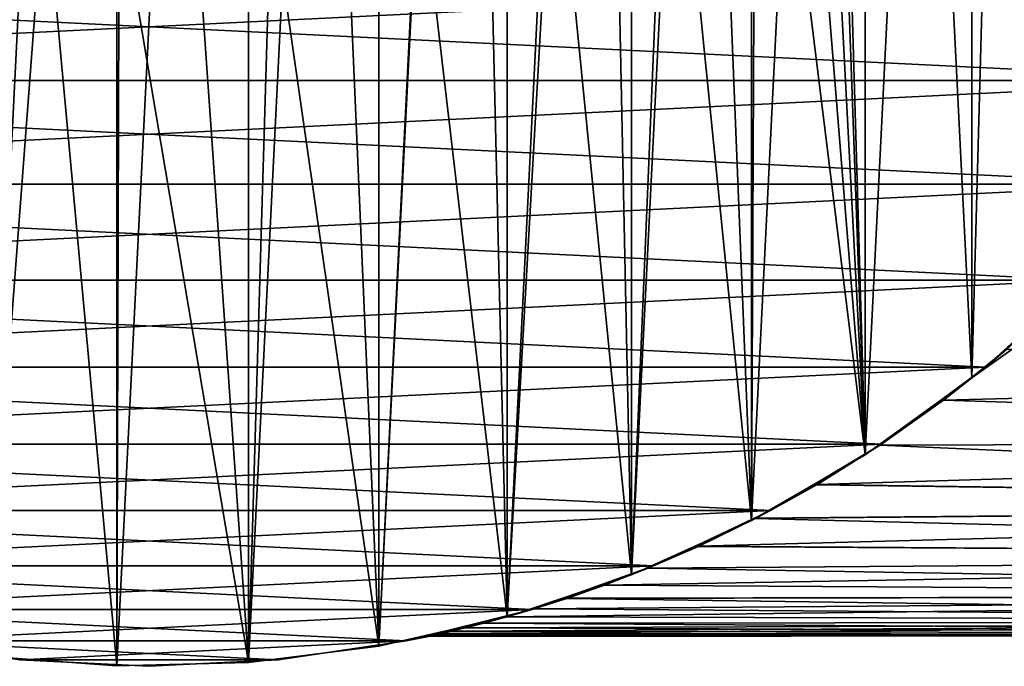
# Model space of a CAD drawing. Header units: metres. Extents: x -22 to 237, y -22 to 22.
# Tile 5 of 80: x -2 to 14, y -22 to -11. Entities that reach past the tile are written whole.
import ezdxf

# ---------------------------------------------------------------- set-up
doc = ezdxf.new("R2010")
doc.units = ezdxf.units.M
doc.layers.add('solid_KKK', color=7, linetype='CONTINUOUS')

msp = doc.modelspace()

# ---------------------------------------------------------------- linework, layer by layer
at = {"layer": 'solid_KKK'}
for points in [[(-0.534518, 21.993504, 250.300003), (-0.534518, -21.993504, 250.300003), (-2.722042, -21.830957, 250.300003)], [(-0.534518, 21.993504, 250.300003), (-2.722042, -21.830957, 250.300003), (-2.722042, 21.830957, 250.300003)], [(1.659198, 21.937351, 250.300003), (-0.534518, -21.993504, 250.300003), (-0.534518, 21.993504, 250.300003)], [(1.659198, 21.937351, 250.300003), (1.659198, -21.937351, 250.300003), (-0.534518, -21.993504, 250.300003)], [(3.835701, 21.663027, 250.300003), (1.659198, -21.937351, 250.300003), (1.659198, 21.937351, 250.300003)], [(3.835701, 21.663027, 250.300003), (3.835701, -21.663027, 250.300003), (1.659198, -21.937351, 250.300003)], [(5.974984, 21.173088, 250.300003), (3.835701, -21.663027, 250.300003), (3.835701, 21.663027, 250.300003)], [(5.974984, 21.173088, 250.300003), (5.974984, -21.173088, 250.300003), (3.835701, -21.663027, 250.300003)], [(8.054032, 20.472721, 250.300003), (5.974984, -21.173088, 250.300003), (5.974984, 21.173088, 250.300003)], [(8.054032, 20.472721, 250.300003), (8.054032, -20.472721, 250.300003), (5.974984, -21.173088, 250.300003)], [(10.053291, 19.568644, 250.300003), (8.054032, -20.472721, 250.300003), (8.054032, 20.472721, 250.300003)], [(10.053291, 19.568644, 250.300003), (10.053291, -19.568644, 250.300003), (8.054032, -20.472721, 250.300003)], [(11.952354, 18.469995, 250.300003), (10.053291, -19.568644, 250.300003), (10.053291, 19.568644, 250.300003)], [(11.952354, 18.469995, 250.300003), (11.952354, -18.469995, 250.300003), (10.053291, -19.568644, 250.300003)], [(11.378599, 1.163606, 265.399994), (11.952423, -18.469952, 265.399994), (11.952423, 18.469952, 265.399994)], [(11.952354, 18.469995, 250.300003), (13.732801, 17.1875, 250.300003), (11.952354, -18.469995, 250.300003)], [(11.952423, 18.469952, 265.399994), (13.732801, -17.1875, 265.399994), (13.732801, 17.1875, 265.399994)], [(11.952423, -18.469952, 265.399994), (13.732801, -17.1875, 265.399994), (11.952423, 18.469952, 265.399994)], [(11.952354, -18.469995, 250.300003), (13.732801, 17.1875, 250.300003), (13.732801, -17.1875, 250.300003)], [(14.648143, -16.536873, 265.399994), (14.648143, 16.536873, 265.399994), (13.732801, 17.1875, 265.399994)], [(14.648143, -16.536873, 265.399994), (13.732801, 17.1875, 265.399994), (13.732801, -17.1875, 265.399994)], [(13.732801, -17.1875, 250.300003), (13.732801, 17.1875, 250.300003), (14.648143, 16.536873, 250.300003)], [(14.648143, -16.536873, 250.300003), (13.732801, -17.1875, 250.300003), (14.648143, 16.536873, 250.300003)], [(11.289086, -0.101048, 265.399994), (11.952423, -18.469952, 265.399994), (11.378599, 1.163606, 265.399994)], [(11.289086, -0.101048, 265.399994), (11.047777, -1.345706, 265.399994), (11.952423, -18.469952, 265.399994)], [(11.047777, -1.345706, 265.399994), (10.658187, -2.552228, 265.399994), (11.952423, -18.469952, 265.399994)], [(10.658187, -2.552228, 265.399994), (10.125984, -3.703025, 265.399994), (11.952423, -18.469952, 265.399994)], [(10.125984, -3.703025, 265.399994), (9.458921, -4.781317, 265.399994), (10.053187, -19.568699, 265.399994)], [(10.125984, -3.703025, 265.399994), (10.053187, -19.568699, 265.399994), (11.952423, -18.469952, 265.399994)], [(9.458921, -4.781317, 265.399994), (8.666715, -5.77138, 265.399994), (10.053187, -19.568699, 265.399994)], [(8.666715, -5.77138, 265.399994), (7.760906, -6.658772, 265.399994), (8.054255, -20.472631, 265.399994)], [(8.666715, -5.77138, 265.399994), (8.054255, -20.472631, 265.399994), (10.053187, -19.568699, 265.399994)], [(7.760906, -6.658772, 265.399994), (6.754696, -7.430543, 265.399994), (8.054255, -20.472631, 265.399994)], [(6.754696, -7.430543, 265.399994), (5.662755, -8.07543, 265.399994), (5.97446, -21.173233, 265.399994)], [(6.754696, -7.430543, 265.399994), (5.97446, -21.173233, 265.399994), (8.054255, -20.472631, 265.399994)], [(5.662755, -8.07543, 265.399994), (4.501006, -8.584017, 265.399994), (5.97446, -21.173233, 265.399994)], [(-1.740214, -8.897387, 265.399994), (-2.947094, -8.50772, 265.399994), (-2.722928, -21.830839, 265.399994)], [(4.501006, -8.584017, 265.399994), (3.286392, -8.948879, 265.399994), (3.836096, -21.66296, 265.399994)], [(4.501006, -8.584017, 265.399994), (3.836096, -21.66296, 265.399994), (5.97446, -21.173233, 265.399994)], [(-1.740214, -8.897387, 265.399994), (-2.722928, -21.830839, 265.399994), (-0.533967, -21.993513, 265.399994)], [(-0.495141, -9.13875, 265.399994), (-1.740214, -8.897387, 265.399994), (-0.533967, -21.993513, 265.399994)], [(3.286392, -8.948879, 265.399994), (2.036632, -9.164686, 265.399994), (3.836096, -21.66296, 265.399994)], [(-0.495141, -9.13875, 265.399994), (-0.533967, -21.993513, 265.399994), (1.658812, -21.937386, 265.399994)], [(0.769961, -9.228286, 265.399994), (-0.495141, -9.13875, 265.399994), (1.658812, -21.937386, 265.399994)], [(2.036632, -9.164686, 265.399994), (0.769961, -9.228286, 265.399994), (1.658812, -21.937386, 265.399994)], [(2.036632, -9.164686, 265.399994), (1.658812, -21.937386, 265.399994), (3.836096, -21.66296, 265.399994)], [(18.292044, -12.222983), (-18.292044, -12.222983), (-19.402472, -10.370342)], [(19.402472, -10.370342), (18.292044, -12.222983), (-19.402472, -10.370342)], [(-19.402472, -10.370342, 250), (-18.292044, -12.222983, 250), (19.402472, -10.370342, 250)], [(-18.292044, -12.222983, 250), (18.292044, -12.222983, 250), (19.402472, -10.370342, 250)], [(17.006657, -13.956137), (-17.006657, -13.956137), (-18.292044, -12.222983)], [(18.292044, -12.222983), (17.006657, -13.956137), (-18.292044, -12.222983)], [(-18.292044, -12.222983, 250), (-17.006657, -13.956137, 250), (18.292044, -12.222983, 250)], [(-17.006657, -13.956137, 250), (17.006657, -13.956137, 250), (18.292044, -12.222983, 250)], [(15.555871, -15.55681), (-15.555871, -15.55681), (-17.006657, -13.956137)], [(17.006657, -13.956137), (15.555871, -15.55681), (-17.006657, -13.956137)], [(-17.006657, -13.956137, 250), (-15.555871, -15.55681, 250), (17.006657, -13.956137, 250)], [(-15.555871, -15.55681, 250), (15.555871, -15.55681, 250), (17.006657, -13.956137, 250)], [(13.95732, -17.005676), (-13.95732, -17.005676), (-15.555871, -15.55681)], [(15.555871, -15.55681), (13.95732, -17.005676), (-15.555871, -15.55681)], [(-15.555871, -15.55681, 250), (-13.95732, -17.005676, 250), (15.555871, -15.55681, 250)], [(-13.95732, -17.005676, 250), (13.95732, -17.005676, 250), (15.555871, -15.55681, 250)], [(14.314915, -16.705784, 138.466125), (13.95732, -17.005676), (15.555871, -15.55681)], [(15.329794, -15.779652, 166.603058), (15.555871, -15.55681, 250), (13.95732, -17.005676, 250)], [(14.314745, -16.705929, 165.533691), (15.329794, -15.779652, 166.603058), (13.95732, -17.005676, 250)], [(14.648143, -16.536873, 250.300003), (13.732801, -17.1875, 265.399994), (13.732801, -17.1875, 250.300003)], [(14.648143, -16.536873, 250.300003), (14.648143, -16.536873, 265.399994), (13.732801, -17.1875, 265.399994)], [(14.314915, -16.705784, 138.466125), (13.257714, -17.556566, 139.589554), (13.95732, -17.005676)], [(34.900002, -17.001671, 138.839706), (13.257714, -17.556566, 139.589554), (14.314915, -16.705784, 138.466125)], [(13.257931, -17.556402, 164.410675), (14.314745, -16.705929, 165.533691), (13.95732, -17.005676, 250)], [(34.900002, -17.001671, 165.160294), (14.314745, -16.705929, 165.533691), (13.257931, -17.556402, 164.410675)], [(12.221932, -18.292715), (-12.221932, -18.292715), (-13.95732, -17.005676)], [(13.95732, -17.005676), (12.221932, -18.292715), (-13.95732, -17.005676)], [(-13.95732, -17.005676, 250), (-12.221932, -18.292715, 250), (13.95732, -17.005676, 250)], [(-12.221932, -18.292715, 250), (12.221932, -18.292715, 250), (13.95732, -17.005676, 250)], [(13.257714, -17.556566, 139.589554), (12.221932, -18.292715), (13.95732, -17.005676)], [(13.257931, -17.556402, 164.410675), (13.95732, -17.005676, 250), (12.221932, -18.292715, 250)], [(34.900002, -17.001671, 138.839706), (34.900002, -18.245852, 140.627274), (13.257714, -17.556566, 139.589554)], [(34.900002, -18.245852, 163.372726), (34.900002, -17.001671, 165.160294), (13.257931, -17.556402, 164.410675)], [(11.952354, -18.469995, 250.300003), (13.732801, -17.1875, 250.300003), (11.952423, -18.469952, 265.399994)], [(11.952423, -18.469952, 265.399994), (13.732801, -17.1875, 250.300003), (13.732801, -17.1875, 265.399994)], [(13.257714, -17.556566, 139.589554), (12.194271, -18.311192, 140.732697), (12.221932, -18.292715)], [(34.900002, -18.245852, 140.627274), (12.194271, -18.311192, 140.732697), (13.257714, -17.556566, 139.589554)], [(12.195589, -18.310314, 163.268738), (13.257931, -17.556402, 164.410675), (12.221932, -18.292715, 250)], [(34.900002, -18.245852, 163.372726), (13.257931, -17.556402, 164.410675), (12.195589, -18.310314, 163.268738)], [(10.371402, -19.401897), (-10.371402, -19.401897), (-12.221932, -18.292715)], [(12.221932, -18.292715), (10.371402, -19.401897), (-12.221932, -18.292715)], [(-12.221932, -18.292715, 250), (-10.371402, -19.401897, 250), (12.221932, -18.292715, 250)], [(-10.371402, -19.401897, 250), (10.371402, -19.401897, 250), (12.221932, -18.292715, 250)], [(11.142857, -18.969364, 141.87999), (10.371402, -19.401897), (12.221932, -18.292715)], [(12.195589, -18.310314, 163.268738), (12.221932, -18.292715, 250), (10.371402, -19.401897, 250)], [(11.145574, -18.967768, 162.123001), (12.195589, -18.310314, 163.268738), (10.371402, -19.401897, 250)], [(12.194271, -18.311192, 140.732697), (11.142857, -18.969364, 141.87999), (12.221932, -18.292715)], [(34.900002, -19.302803, 142.53154), (11.142857, -18.969364, 141.87999), (12.194271, -18.311192, 140.732697)], [(34.900002, -18.245852, 163.372726), (12.195589, -18.310314, 163.268738), (11.145574, -18.967768, 162.123001)], [(34.900002, -19.302803, 161.46846), (34.900002, -18.245852, 163.372726), (11.145574, -18.967768, 162.123001)], [(34.900002, -18.245852, 140.627274), (34.900002, -19.302803, 142.53154), (12.194271, -18.311192, 140.732697)], [(11.952354, -18.469995, 250.300003), (11.952423, -18.469952, 265.399994), (10.053187, -19.568699, 265.399994)], [(10.053291, -19.568644, 250.300003), (11.952354, -18.469995, 250.300003), (10.053187, -19.568699, 265.399994)], [(11.142857, -18.969364, 141.87999), (10.123324, -19.532494, 143.014969), (10.371402, -19.401897)], [(34.900002, -19.302803, 142.53154), (10.123324, -19.532494, 143.014969), (11.142857, -18.969364, 141.87999)], [(10.127298, -19.530434, 160.989517), (11.145574, -18.967768, 162.123001), (10.371402, -19.401897, 250)], [(34.900002, -19.302803, 161.46846), (11.145574, -18.967768, 162.123001), (10.127298, -19.530434, 160.989517)], [(34.900002, -19.302803, 161.46846), (10.127298, -19.530434, 160.989517), (9.172095, -19.996817, 159.89801)], [(34.900002, -20.161674, 159.467056), (34.900002, -19.302803, 161.46846), (9.172095, -19.996817, 159.89801)], [(34.900002, -19.302803, 142.53154), (34.900002, -20.161674, 144.532944), (10.123324, -19.532494, 143.014969)], [(8.418453, -20.325573), (-8.418453, -20.325573), (-10.371402, -19.401897)], [(10.371402, -19.401897), (8.418453, -20.325573), (-10.371402, -19.401897)], [(-10.371402, -19.401897, 250), (-8.418453, -20.325573, 250), (10.371402, -19.401897, 250)], [(-8.418453, -20.325573, 250), (8.418453, -20.325573, 250), (10.371402, -19.401897, 250)], [(9.167569, -19.998892, 144.107239), (8.418453, -20.325573), (10.371402, -19.401897)], [(10.127298, -19.530434, 160.989517), (10.371402, -19.401897, 250), (8.418453, -20.325573, 250)], [(9.172095, -19.996817, 159.89801), (10.127298, -19.530434, 160.989517), (8.418453, -20.325573, 250)], [(10.123324, -19.532494, 143.014969), (9.167569, -19.998892, 144.107239), (10.371402, -19.401897)], [(34.900002, -20.161674, 144.532944), (9.167569, -19.998892, 144.107239), (10.123324, -19.532494, 143.014969)], [(8.054032, -20.472721, 250.300003), (10.053291, -19.568644, 250.300003), (8.054255, -20.472631, 265.399994)], [(10.053291, -19.568644, 250.300003), (10.053187, -19.568699, 265.399994), (8.054255, -20.472631, 265.399994)], [(9.167569, -19.998892, 144.107239), (8.323795, -20.364538, 145.105164), (8.418453, -20.325573)], [(34.900002, -20.161674, 144.532944), (8.323795, -20.364538, 145.105164), (9.167569, -19.998892, 144.107239)], [(8.32818, -20.362745, 158.900116), (9.172095, -19.996817, 159.89801), (8.418453, -20.325573, 250)], [(34.900002, -20.161674, 159.467056), (9.172095, -19.996817, 159.89801), (8.32818, -20.362745, 158.900116)], [(34.900002, -20.161674, 159.467056), (8.32818, -20.362745, 158.900116), (7.602802, -20.644548, 158.004547)], [(34.900002, -20.81366, 157.389023), (34.900002, -20.161674, 159.467056), (7.602802, -20.644548, 158.004547)], [(34.900002, -20.161674, 144.532944), (34.900002, -20.81366, 146.610977), (8.323795, -20.364538, 145.105164)], [(6.386604, -21.052584), (-6.386604, -21.052584), (-8.418453, -20.325573)], [(8.418453, -20.325573), (6.386604, -21.052584), (-8.418453, -20.325573)], [(-8.418453, -20.325573, 250), (-6.386604, -21.052584, 250), (8.418453, -20.325573, 250)], [(-6.386604, -21.052584, 250), (6.386604, -21.052584, 250), (8.418453, -20.325573, 250)], [(6.426682, -21.040384, 147.578186), (6.386604, -21.052584), (8.418453, -20.325573)], [(8.32818, -20.362745, 158.900116), (8.418453, -20.325573, 250), (6.386604, -21.052584, 250)], [(7.602802, -20.644548, 158.004547), (8.32818, -20.362745, 158.900116), (6.386604, -21.052584, 250)], [(6.970308, -20.866596, 146.819672), (6.426682, -21.040384, 147.578186), (8.418453, -20.325573)], [(7.598545, -20.646116, 146.000839), (6.970308, -20.866596, 146.819672), (8.418453, -20.325573)], [(8.323795, -20.364538, 145.105164), (7.598545, -20.646116, 146.000839), (8.418453, -20.325573)], [(34.900002, -20.81366, 146.610977), (7.598545, -20.646116, 146.000839), (8.323795, -20.364538, 145.105164)], [(8.054032, -20.472721, 250.300003), (8.054255, -20.472631, 265.399994), (5.97446, -21.173233, 265.399994)], [(5.974984, -21.173088, 250.300003), (8.054032, -20.472721, 250.300003), (5.97446, -21.173233, 265.399994)], [(6.974476, -20.865202, 157.185928), (7.602802, -20.644548, 158.004547), (6.386604, -21.052584, 250)], [(34.900002, -20.81366, 146.610977), (6.970308, -20.866596, 146.819672), (7.598545, -20.646116, 146.000839)], [(34.900002, -20.81366, 157.389023), (7.602802, -20.644548, 158.004547), (6.974476, -20.865202, 157.185928)], [(34.900002, -20.81366, 157.389023), (6.430671, -21.039165, 156.427612), (5.969096, -21.174747, 155.725632)], [(34.900002, -21.252069, 155.255692), (34.900002, -20.81366, 157.389023), (5.969096, -21.174747, 155.725632)], [(6.430671, -21.039165, 156.427612), (6.974476, -20.865202, 157.185928), (6.386604, -21.052584, 250)], [(34.900002, -21.252069, 148.744308), (6.426682, -21.040384, 147.578186), (6.970308, -20.866596, 146.819672)], [(34.900002, -20.81366, 157.389023), (6.974476, -20.865202, 157.185928), (6.430671, -21.039165, 156.427612)], [(34.900002, -20.81366, 146.610977), (34.900002, -21.252069, 148.744308), (6.970308, -20.866596, 146.819672)], [(4.291621, -21.577343), (-4.291621, -21.577343), (-6.386604, -21.052584)], [(6.386604, -21.052584), (4.291621, -21.577343), (-6.386604, -21.052584)], [(-6.386604, -21.052584, 250), (-4.291621, -21.577343, 250), (6.386604, -21.052584, 250)], [(-4.291621, -21.577343, 250), (4.291621, -21.577343, 250), (6.386604, -21.052584, 250)], [(3.835701, -21.663027, 250.300003), (5.974984, -21.173088, 250.300003), (3.836096, -21.66296, 265.399994)], [(5.974984, -21.173088, 250.300003), (5.97446, -21.173233, 265.399994), (3.836096, -21.66296, 265.399994)], [(4.663586, -21.500023, 152.002579), (4.291621, -21.577343), (6.386604, -21.052584)], [(5.969096, -21.174747, 155.725632), (6.386604, -21.052584, 250), (4.291621, -21.577343, 250)], [(5.586815, -21.278805, 155.076141), (5.969096, -21.174747, 155.725632), (4.291621, -21.577343, 250)], [(4.68481, -21.495407, 151.554855), (4.663586, -21.500023, 152.002579), (6.386604, -21.052584)], [(4.750926, -21.480892, 151.093475), (4.68481, -21.495407, 151.554855), (6.386604, -21.052584)], [(4.866812, -21.454933, 150.608444), (4.750926, -21.480892, 151.093475), (6.386604, -21.052584)], [(5.03935, -21.415064, 150.090714), (4.866812, -21.454933, 150.608444), (6.386604, -21.052584)], [(5.276323, -21.357912, 149.532303), (5.03935, -21.415064, 150.090714), (6.386604, -21.052584)], [(5.583484, -21.279678, 148.929916), (5.276323, -21.357912, 149.532303), (6.386604, -21.052584)], [(5.965415, -21.175783, 148.280273), (5.583484, -21.279678, 148.929916), (6.386604, -21.052584)], [(34.900002, -21.252069, 148.744308), (5.583484, -21.279678, 148.929916), (5.965415, -21.175783, 148.280273)], [(34.900002, -21.252069, 155.255692), (5.969096, -21.174747, 155.725632), (5.586815, -21.278805, 155.076141)], [(6.426682, -21.040384, 147.578186), (5.965415, -21.175783, 148.280273), (6.386604, -21.052584)], [(34.900002, -21.252069, 148.744308), (5.965415, -21.175783, 148.280273), (6.426682, -21.040384, 147.578186)], [(5.969096, -21.174747, 155.725632), (6.430671, -21.039165, 156.427612), (6.386604, -21.052584, 250)], [(5.279251, -21.357189, 154.473953), (5.586815, -21.278805, 155.076141), (4.291621, -21.577343, 250)], [(5.041726, -21.414505, 153.915543), (5.279251, -21.357189, 154.473953), (4.291621, -21.577343, 250)], [(34.900002, -21.252069, 155.255692), (5.041726, -21.414505, 153.915543), (4.868554, -21.454538, 153.397629)], [(34.900002, -21.472404, 153.088959), (34.900002, -21.252069, 155.255692), (4.868554, -21.454538, 153.397629)], [(34.900002, -21.472404, 150.911041), (5.03935, -21.415064, 150.090714), (5.276323, -21.357912, 149.532303)], [(34.900002, -21.252069, 155.255692), (5.279251, -21.357189, 154.473953), (5.041726, -21.414505, 153.915543)], [(34.900002, -21.472404, 150.911041), (5.276323, -21.357912, 149.532303), (5.583484, -21.279678, 148.929916)], [(34.900002, -21.252069, 155.255692), (5.586815, -21.278805, 155.076141), (5.279251, -21.357189, 154.473953)], [(34.900002, -21.252069, 148.744308), (34.900002, -21.472404, 150.911041), (5.583484, -21.279678, 148.929916)], [(4.868554, -21.454538, 153.397629), (5.041726, -21.414505, 153.915543), (4.291621, -21.577343, 250)], [(4.752036, -21.480646, 152.912323), (4.868554, -21.454538, 153.397629), (4.291621, -21.577343, 250)], [(4.685326, -21.495295, 152.450516), (4.752036, -21.480646, 152.912323), (4.291621, -21.577343, 250)], [(4.663586, -21.500023, 152.002579), (4.685326, -21.495295, 152.450516), (4.291621, -21.577343, 250)], [(4.663586, -21.500023, 152.002579), (4.291621, -21.577343, 250), (4.291621, -21.577343)], [(34.900002, -21.472404, 153.088959), (4.685326, -21.495295, 152.450516), (4.663586, -21.500023, 152.002579)], [(34.900002, -21.472404, 153.088959), (4.663586, -21.500023, 152.002579), (4.68481, -21.495407, 151.554855)], [(34.900002, -21.472404, 153.088959), (4.68481, -21.495407, 151.554855), (4.750926, -21.480892, 151.093475)], [(34.900002, -21.472404, 153.088959), (4.752036, -21.480646, 152.912323), (4.685326, -21.495295, 152.450516)], [(34.900002, -21.472404, 150.911041), (4.750926, -21.480892, 151.093475), (4.866812, -21.454933, 150.608444)], [(34.900002, -21.472404, 150.911041), (34.900002, -21.472404, 153.088959), (4.750926, -21.480892, 151.093475)], [(34.900002, -21.472404, 153.088959), (4.868554, -21.454538, 153.397629), (4.752036, -21.480646, 152.912323)], [(34.900002, -21.472404, 150.911041), (4.866812, -21.454933, 150.608444), (5.03935, -21.415064, 150.090714)], [(2.156427, -21.894073), (-2.156427, -21.894073), (-4.291621, -21.577343)], [(-4.291621, -21.577343, 250), (-4.291621, -21.577343), (-2.156427, -21.894073)], [(4.291621, -21.577343), (2.156427, -21.894073), (-4.291621, -21.577343)], [(-4.291621, -21.577343, 250), (-2.156427, -21.894073), (-2.156427, -21.894073, 250)], [(-4.291621, -21.577343, 250), (-2.156427, -21.894073, 250), (4.291621, -21.577343, 250)], [(-2.156427, -21.894073, 250), (2.156427, -21.894073, 250), (4.291621, -21.577343, 250)], [(3.835701, -21.663027, 250.300003), (3.836096, -21.66296, 265.399994), (1.658812, -21.937386, 265.399994)], [(1.659198, -21.937351, 250.300003), (3.835701, -21.663027, 250.300003), (1.658812, -21.937386, 265.399994)], [(2.156427, -21.894073, 250), (2.156427, -21.894073), (4.291621, -21.577343)], [(2.156427, -21.894073, 250), (4.291621, -21.577343), (4.291621, -21.577343, 250)], [(-0.534518, -21.993504, 250.300003), (-0.533967, -21.993513, 265.399994), (-2.722928, -21.830839, 265.399994)], [(-2.722042, -21.830957, 250.300003), (-0.534518, -21.993504, 250.300003), (-2.722928, -21.830839, 265.399994)], [(2.156427, -21.894073), (0, -22), (-2.156427, -21.894073)], [(-2.156427, -21.894073, 250), (-2.156427, -21.894073), (0, -22)], [(-2.156427, -21.894073, 250), (0, -22), (0, -22, 250)], [(-2.156427, -21.894073, 250), (0, -22, 250), (2.156427, -21.894073, 250)], [(-0.534518, -21.993504, 250.300003), (1.659198, -21.937351, 250.300003), (-0.533967, -21.993513, 265.399994)], [(1.659198, -21.937351, 250.300003), (1.658812, -21.937386, 265.399994), (-0.533967, -21.993513, 265.399994)], [(0, -22, 250), (0, -22), (2.156427, -21.894073)], [(0, -22, 250), (2.156427, -21.894073), (2.156427, -21.894073, 250)]]:
    msp.add_3dface(points, dxfattribs=at)

doc.saveas('drawing.dxf')
